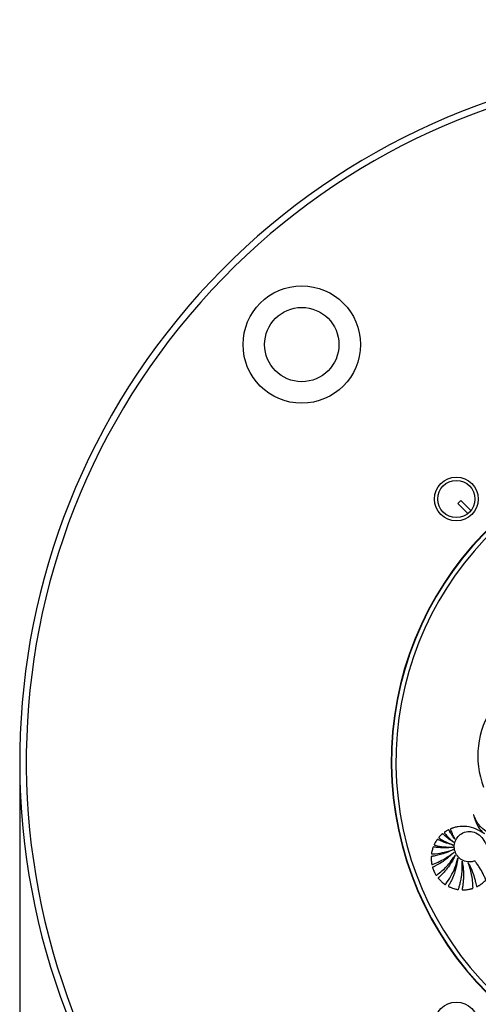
# Paper-space layout 'Surface Plate' of a CAD drawing. Header units: millimetres. Extents: x 2658 to 18042, y 1128 to 16227.
# Tile 25 of 64: x 3246 to 3456, y 10093 to 10544. Entities that reach past the tile are written whole.
import ezdxf

# ---------------------------------------------------------------- set-up
doc = ezdxf.new("R2010")
doc.units = ezdxf.units.MM
doc.layers.add('COMPONENT_GEOMETRY', color=7, linetype='Continuous')
doc.styles.add('SLDTEXTSTYLE1', font='TXT', dxfattribs={"width": 0.75})
doc.dimstyles.new('SLDDIMSTYLE0', dxfattribs={"dimtxt": 100, "dimasz": 6.604, "dimexe": 0, "dimexo": 0.0625, "dimgap": 25, "dimtad": 0, "dimtih": 1, "dimtoh": 1, "dimdec": 0, "dimlfac": 0.5, "dimrnd": 1e-09, "dimzin": 12, "dimdsep": 46, "dimtxsty": 'SLDTEXTSTYLE1', "dimsah": 1, "dimcen": 0.09, "dimadec": 0, "dimazin": 3, "dimtfac": 1, "dimtdec": 0, "dimtofl": 0, "dimtmove": 0, "dimatfit": 3, "dimfxl": 1, "dimfrac": 2, "dimtolj": 1, "dimtzin": 12, "dimarcsym": 0})

# ---------------------------------------------------------------- blocks, each defined once
blk = doc.blocks.new('_D_7')
at = {"layer": 'COMPONENT_GEOMETRY', "color": 7, "ltscale": 2}
for p, q in [((8879.1, 12946.13), (8879.1, 8407.68)), ((3245.77, 10201.36), (3245.77, 8407.68)), ((3245.77, 8414.03), (5914.66, 8414.03)), ((8879.1, 8414.03), (6210.21, 8414.03))]:
    blk.add_line(p, q, dxfattribs=at)
for points in [[(3245.77, 8414.03), (3252.37, 8413.02), (3252.37, 8415.05)], [(8879.1, 8414.03), (8872.5, 8415.05), (8872.5, 8413.02)]]:
    blk.add_solid(points, dxfattribs=at)
at = {"layer": 'COMPONENT_GEOMETRY', "color": 7, "ltscale": 2, "insert": (5914.66, 8463.56), "char_height": 100, "attachment_point": 1, "style": 'SLDTEXTSTYLE1'}
blk.add_mtext('2817', dxfattribs=at)

psp = doc.layouts.new('Surface Plate')

# ---------------------------------------------------------------- linework, layer by layer
at = {"color": 7, "linetype": 'Continuous', "lineweight": 25, "ltscale": 2}
for p, q in [((3447.68, 10323.4), (3446.27, 10321.99)), ((3452.24, 10318.85), (3447.68, 10323.4)), ((3446.27, 10321.99), (3450.82, 10317.43))]:
    psp.add_line(p, q, dxfattribs=at)
at = {"color": 7, "linetype": 'Continuous', "lineweight": 25, "ltscale": 4}
for centre, radius in [((3374.85, 10394.82), 26.88), ((3374.85, 10394.82), 17), ((3445.56, 10324.11), 10.05), ((3445.56, 10324.11), 8.5), ((3445.56, 10083.69), 10.05)]:
    psp.add_circle(centre, radius, dxfattribs=at)
for centre, radius, start, end in [((3565.77, 10203.9), 320, 56.5678, 225), ((3565.77, 10203.9), 317, 57.3009, 225), ((3565.77, 10203.9), 320, 225, 33.4239), ((3565.77, 10203.9), 317, 225, 32.6991), ((3565.77, 10203.9), 150, 91.6933, 358.3067), ((3565.77, 10203.9), 149.82, 91.6649, 358.3351), ((3565.77, 10203.9), 147.82, 92.3895, 357.6105), ((3495.15, 10206.56), 39.76, 145.7235, 201.1432)]:
    psp.add_arc(centre, radius, start, end, dxfattribs=at)
at = {"color": 7, "linetype": 'Continuous', "lineweight": 25, "ltscale": 2}
for points, knots in [([(3453.49, 10179.54), (3453.67, 10178.86), (3454.03, 10177.48), (3454.83, 10175.49), (3455.87, 10173.6), (3456.98, 10172.2), (3457.86, 10171.33), (3458.27, 10171.02), (3458.4, 10170.92)], [0, 0, 0, 0, 0.209784, 0.422933, 0.635761, 0.846743, 0.951153, 1, 1, 1, 1]), ([(3460.1, 10150.85), (3460.24, 10151.13), (3460.47, 10151.61), (3460.64, 10152.4), (3460.88, 10153.37), (3461.18, 10154.86), (3461.54, 10156.97), (3461.82, 10159.21), (3461.99, 10161.08), (3462.08, 10162.15), (3462.09, 10162.64), (3462.1, 10162.78), (3462.11, 10162.85), (3462.11, 10162.9), (3462.11, 10162.92), (3462.12, 10162.97), (3462.16, 10163.01), (3462.23, 10163.06), (3462.38, 10163.15), (3462.54, 10163.32), (3462.7, 10163.48), (3462.8, 10163.58), (3462.84, 10163.63), (3462.86, 10163.65), (3462.86, 10163.66), (3462.87, 10163.66), (3462.87, 10163.67), (3462.87, 10163.67), (3462.87, 10163.67), (3463.15, 10163.99), (3463.6, 10164.72), (3463.93, 10165.96), (3463.88, 10167.17), (3463.38, 10168.68), (3461.99, 10170.26), (3459.6, 10171.72), (3457.48, 10173.2), (3455.93, 10174.87), (3455.04, 10176.19), (3454.39, 10177.39), (3453.9, 10178.43), (3453.63, 10179.13), (3453.5, 10179.5), (3453.49, 10179.54)], [0, 0, 0, 0, 0.02822, 0.047024, 0.072189, 0.117124, 0.182914, 0.263094, 0.318189, 0.351119, 0.358364, 0.361518, 0.363967, 0.364769, 0.365681, 0.366458, 0.368426, 0.370883, 0.374355, 0.383843, 0.39149, 0.394855, 0.396335, 0.396987, 0.397274, 0.3974, 0.397455, 0.397479, 0.39749, 0.397499, 0.435527, 0.473257, 0.509719, 0.541957, 0.613525, 0.690941, 0.79256, 0.84284, 0.893244, 0.933507, 0.964789, 0.996042, 1, 1, 1, 1]), ([(3458.4, 10170.92), (3457.16, 10171.68), (3454.67, 10173.2), (3450.51, 10174.33), (3447.1, 10174.25), (3444.97, 10173.8), (3444.07, 10173.52), (3443.63, 10173.37), (3443.35, 10173.26), (3443.11, 10173.19), (3442.95, 10173.1), (3442.89, 10173.02), (3442.87, 10172.91), (3442.91, 10172.77), (3442.97, 10172.6), (3443.04, 10172.45), (3443.21, 10172.06), (3443.5, 10171.26), (3444.1, 10169.92), (3444.62, 10168.91), (3444.92, 10168.33)], [0, 0, 0, 0, 0.202229, 0.40583, 0.591312, 0.672978, 0.708933, 0.723066, 0.737203, 0.751345, 0.758346, 0.76153, 0.764796, 0.773005, 0.782354, 0.789654, 0.796108, 0.841429, 0.909395, 1, 1, 1, 1]), ([(3444.36, 10166.91), (3443.57, 10167.45), (3442.32, 10168.3), (3440.9, 10169.48), (3440.1, 10170.19), (3439.69, 10170.58), (3439.49, 10170.8), (3439.36, 10170.86), (3439.28, 10170.84), (3439.23, 10170.83), (3439.13, 10170.75), (3438.91, 10170.59), (3438.54, 10170.24), (3438.15, 10169.82), (3437.81, 10169.46), (3437.64, 10169.28), (3437.58, 10169.18), (3437.56, 10169.13), (3437.55, 10169.08), (3437.56, 10169.01), (3437.63, 10168.93), (3437.85, 10168.79), (3438.37, 10168.47), (3439.38, 10167.87), (3441.34, 10166.83), (3443.04, 10166.16), (3444.17, 10165.71)], [0, 0, 0, 0, 0.173667, 0.277701, 0.336774, 0.369433, 0.380571, 0.39028, 0.39292, 0.395812, 0.399929, 0.415802, 0.444961, 0.493447, 0.520917, 0.534753, 0.538746, 0.542045, 0.544886, 0.547523, 0.554857, 0.56349, 0.595044, 0.666572, 0.779172, 1, 1, 1, 1]), ([(3444.92, 10168.33), (3444.57, 10168.81), (3443.94, 10169.66), (3443.21, 10170.81), (3442.75, 10171.58), (3442.5, 10172.03), (3442.33, 10172.31), (3442.25, 10172.52), (3442.14, 10172.63), (3442.09, 10172.65), (3442.04, 10172.66), (3441.77, 10172.6), (3441.35, 10172.32), (3440.85, 10172.02), (3440.48, 10171.77), (3440.27, 10171.64), (3440.15, 10171.54), (3440.1, 10171.47), (3440.08, 10171.4), (3440.1, 10171.33), (3440.17, 10171.21), (3440.39, 10170.94), (3440.83, 10170.39), (3442.13, 10168.96), (3443.39, 10167.8), (3444.36, 10166.91)], [0, 0, 0, 0, 0.127698, 0.23016, 0.296705, 0.322542, 0.341877, 0.367198, 0.371042, 0.374711, 0.378669, 0.383492, 0.434305, 0.485478, 0.510406, 0.531464, 0.538702, 0.544566, 0.549073, 0.554075, 0.560071, 0.580208, 0.62816, 0.714057, 1, 1, 1, 1]), ([(3458.87, 10149.43), (3458.92, 10149.48), (3458.99, 10149.54), (3459.05, 10149.64), (3459.05, 10149.73), (3459, 10149.88), (3458.83, 10150.28), (3458.47, 10151.18), (3457.61, 10153.01), (3456.46, 10155.03), (3455.33, 10156.76), (3454.6, 10157.65), (3454.31, 10158.18), (3453.98, 10158.37), (3453.78, 10158.33), (3453.39, 10158.21), (3452.64, 10158.01), (3451.81, 10157.96), (3451.14, 10157.99), (3450.42, 10158.05), (3448.93, 10158.4), (3446.9, 10159.57), (3445.26, 10161.7), (3444.53, 10164.19), (3444.71, 10166.76), (3445.85, 10169.17), (3447.92, 10171.11), (3450.75, 10172.08), (3453.98, 10171.8), (3456.82, 10169.93), (3458.28, 10167.78), (3459.07, 10166.25), (3459.53, 10165.54), (3460.11, 10164.91), (3460.61, 10164.2), (3460.65, 10163.34), (3460.71, 10162.71), (3460.74, 10162.29), (3460.75, 10162.1), (3460.75, 10162.02), (3460.75, 10161.98), (3460.75, 10161.97), (3460.75, 10161.96), (3460.75, 10161.96), (3460.75, 10161.95), (3460.78, 10161.38), (3460.8, 10160.22), (3460.77, 10158.49), (3460.68, 10156.76), (3460.55, 10155.03), (3460.38, 10153.31), (3460.23, 10151.91), (3460.13, 10151.09), (3460.1, 10150.85)], [0, 0, 0, 0, 0.003297, 0.004451, 0.006013, 0.007636, 0.011934, 0.027751, 0.05586, 0.112253, 0.143271, 0.15814, 0.169338, 0.172814, 0.176034, 0.179185, 0.193339, 0.214276, 0.219972, 0.226844, 0.249998, 0.295821, 0.339794, 0.380454, 0.421963, 0.465245, 0.509563, 0.559447, 0.609406, 0.66537, 0.721796, 0.736556, 0.751316, 0.763526, 0.779318, 0.792631, 0.805356, 0.811072, 0.813587, 0.814694, 0.815181, 0.815395, 0.815489, 0.815531, 0.815549, 0.815563, 0.844179, 0.872842, 0.901542, 0.930254, 0.95894, 0.98755, 1, 1, 1, 1]), ([(3444.17, 10165.71), (3443.13, 10165.98), (3441.46, 10166.41), (3439.48, 10167.14), (3438.27, 10167.66), (3437.57, 10167.97), (3437.18, 10168.18), (3437.03, 10168.26), (3436.94, 10168.27), (3436.9, 10168.27), (3436.85, 10168.26), (3436.79, 10168.21), (3436.71, 10168.09), (3436.6, 10167.93), (3436.41, 10167.66), (3436.11, 10167.19), (3435.79, 10166.65), (3435.56, 10166.21), (3435.47, 10166), (3435.45, 10165.91), (3435.47, 10165.83), (3435.53, 10165.77), (3435.62, 10165.72), (3435.73, 10165.69), (3435.82, 10165.67), (3435.88, 10165.66), (3435.91, 10165.65), (3435.92, 10165.65), (3435.92, 10165.65), (3435.92, 10165.65), (3435.92, 10165.65), (3435.92, 10165.65), (3435.92, 10165.65), (3437.17, 10165.19), (3439.95, 10164.84), (3442.71, 10164.71), (3444.14, 10164.65)], [0, 0, 0, 0, 0.165667, 0.266278, 0.325785, 0.370092, 0.385201, 0.39415, 0.396289, 0.398331, 0.400329, 0.40485, 0.409546, 0.422041, 0.435841, 0.460922, 0.507787, 0.532655, 0.538534, 0.542969, 0.546556, 0.550022, 0.555764, 0.56218, 0.567863, 0.570218, 0.571206, 0.57163, 0.571814, 0.571894, 0.57193, 0.571945, 0.571952, 0.571958, 0.777413, 1, 1, 1, 1]), ([(3444.28, 10163.61), (3442.52, 10162.83), (3439.99, 10161.71), (3436.93, 10160.96), (3435.6, 10160.7), (3434.94, 10160.59), (3434.55, 10160.52), (3434.28, 10160.51), (3434.14, 10160.45), (3434.09, 10160.4), (3434.06, 10160.33), (3434.04, 10160.2), (3434.05, 10159.96), (3434.05, 10159.39), (3434.07, 10158.61), (3434.18, 10157.77), (3434.23, 10157.25), (3434.29, 10157), (3434.33, 10156.91), (3434.38, 10156.86), (3434.44, 10156.83), (3434.57, 10156.82), (3434.71, 10156.88), (3434.84, 10156.93), (3434.89, 10156.96), (3434.91, 10156.97), (3434.92, 10156.97), (3434.92, 10156.97), (3434.93, 10156.97), (3434.93, 10156.97), (3434.93, 10156.97), (3434.93, 10156.97), (3436, 10157.32), (3438.17, 10158.29), (3441.44, 10160.06), (3443.48, 10161.63), (3444.55, 10162.45)], [0, 0, 0, 0, 0.221217, 0.318628, 0.36153, 0.378392, 0.39526, 0.406999, 0.409707, 0.412374, 0.415346, 0.417923, 0.427889, 0.443092, 0.483276, 0.518157, 0.540037, 0.544161, 0.547903, 0.550197, 0.552664, 0.555264, 0.565387, 0.569719, 0.571382, 0.572047, 0.572325, 0.572445, 0.572497, 0.57252, 0.57253, 0.572534, 0.572538, 0.702949, 0.845438, 1, 1, 1, 1]), ([(3444.14, 10164.65), (3442.78, 10164.53), (3440.65, 10164.35), (3438.11, 10164.45), (3436.7, 10164.6), (3435.84, 10164.69), (3435.38, 10164.8), (3435.12, 10164.81), (3435.05, 10164.8), (3435, 10164.78), (3434.96, 10164.74), (3434.91, 10164.64), (3434.83, 10164.44), (3434.68, 10163.96), (3434.47, 10163.23), (3434.32, 10162.46), (3434.21, 10161.99), (3434.2, 10161.8), (3434.21, 10161.74), (3434.24, 10161.69), (3434.28, 10161.66), (3434.4, 10161.61), (3434.54, 10161.62), (3434.67, 10161.64), (3434.72, 10161.65), (3434.74, 10161.65), (3434.75, 10161.65), (3434.76, 10161.65), (3434.76, 10161.65), (3434.76, 10161.65), (3434.76, 10161.65), (3434.76, 10161.65), (3436.28, 10161.62), (3439.52, 10162.15), (3442.63, 10163.1), (3444.28, 10163.61)], [0, 0, 0, 0, 0.181563, 0.281452, 0.336766, 0.368324, 0.39543, 0.400295, 0.402716, 0.404776, 0.406735, 0.410779, 0.419527, 0.434462, 0.477332, 0.519899, 0.538335, 0.541449, 0.544399, 0.546346, 0.54884, 0.551627, 0.562442, 0.56711, 0.56892, 0.56965, 0.569956, 0.570088, 0.570146, 0.570171, 0.570182, 0.570187, 0.57019, 0.771131, 1, 1, 1, 1]), ([(3444.55, 10162.45), (3442.94, 10160.96), (3440.63, 10158.82), (3437.57, 10156.97), (3436.21, 10156.24), (3435.53, 10155.91), (3435.14, 10155.69), (3434.83, 10155.61), (3434.71, 10155.48), (3434.69, 10155.35), (3434.79, 10155.04), (3435.03, 10154.45), (3435.35, 10153.64), (3435.74, 10152.87), (3436.04, 10152.35), (3436.2, 10152.05), (3436.3, 10151.91), (3436.4, 10151.85), (3436.51, 10151.86), (3436.59, 10151.91), (3436.66, 10151.96), (3436.7, 10151.99), (3436.72, 10152.01), (3436.73, 10152.01), (3436.74, 10152.02), (3436.74, 10152.02), (3436.74, 10152.02), (3436.74, 10152.02), (3436.74, 10152.02), (3438.29, 10153.19), (3441.5, 10155.89), (3443.89, 10159.31), (3445.15, 10161.13)], [0, 0, 0, 0, 0.225553, 0.324917, 0.368667, 0.38586, 0.403056, 0.414898, 0.417663, 0.420662, 0.427984, 0.450146, 0.487433, 0.517652, 0.539746, 0.549342, 0.553136, 0.557092, 0.560364, 0.563982, 0.567438, 0.568972, 0.56964, 0.569931, 0.570058, 0.570115, 0.570139, 0.57015, 0.570155, 0.570159, 0.77153, 1, 1, 1, 1]), ([(3445.15, 10161.13), (3444.89, 10160.6), (3444.37, 10159.53), (3443.47, 10157.98), (3442.49, 10156.49), (3441.44, 10155.05), (3440.3, 10153.67), (3439.1, 10152.35), (3438.14, 10151.46), (3437.57, 10150.9), (3437.37, 10150.77), (3437.3, 10150.65), (3437.3, 10150.58), (3437.34, 10150.46), (3437.7, 10150.09), (3438.34, 10149.34), (3439.27, 10148.53), (3439.98, 10147.97), (3440.33, 10147.72), (3440.46, 10147.67), (3440.53, 10147.66), (3440.61, 10147.69), (3440.69, 10147.76), (3440.76, 10147.85), (3440.81, 10147.93), (3440.85, 10147.99), (3440.86, 10148.01), (3440.87, 10148.02), (3440.87, 10148.02), (3440.87, 10148.02), (3440.87, 10148.02), (3440.87, 10148.02), (3440.87, 10148.02), (3441.66, 10149.11), (3443.19, 10151.45), (3445.08, 10155.36), (3445.89, 10158.23), (3446.31, 10159.71)], [0, 0, 0, 0, 0.057426, 0.114826, 0.172212, 0.229592, 0.286977, 0.344377, 0.401806, 0.412893, 0.421478, 0.424076, 0.425858, 0.427738, 0.436263, 0.474569, 0.523369, 0.554574, 0.56231, 0.564903, 0.567089, 0.56915, 0.572812, 0.576881, 0.580591, 0.582187, 0.582872, 0.58317, 0.5833, 0.583357, 0.583382, 0.583394, 0.583398, 0.583402, 0.713102, 0.851978, 1, 1, 1, 1]), ([(3446.31, 10159.71), (3445.88, 10157.35), (3445.26, 10153.95), (3443.8, 10150.51), (3443.11, 10149.07), (3442.72, 10148.34), (3442.38, 10147.68), (3442.07, 10147.26), (3441.95, 10147), (3441.92, 10146.88), (3441.97, 10146.76), (3442.17, 10146.62), (3442.59, 10146.47), (3443.35, 10146.11), (3444.3, 10145.8), (3445.22, 10145.54), (3445.86, 10145.44), (3446.21, 10145.33), (3446.41, 10145.35), (3446.52, 10145.42), (3446.65, 10145.75), (3446.82, 10146.36), (3447.06, 10147.13), (3447.29, 10147.96), (3447.53, 10148.93), (3447.8, 10150.25), (3448.13, 10152.32), (3448.37, 10155.03), (3448.28, 10157.17), (3448.24, 10158.25)], [0, 0, 0, 0, 0.226719, 0.326617, 0.352802, 0.378996, 0.4052, 0.423578, 0.427975, 0.432067, 0.43542, 0.439009, 0.45551, 0.47762, 0.518825, 0.549936, 0.567789, 0.580796, 0.58381, 0.586672, 0.592895, 0.616517, 0.647493, 0.669087, 0.698685, 0.742291, 0.796476, 0.898237, 1, 1, 1, 1]), ([(3448.24, 10158.25), (3448.35, 10157.68), (3448.55, 10156.54), (3448.75, 10154.82), (3448.85, 10153.09), (3448.87, 10151.36), (3448.79, 10149.63), (3448.6, 10147.91), (3448.44, 10146.49), (3448.18, 10145.64), (3448.18, 10145.32), (3448.21, 10145.26), (3448.26, 10145.2), (3448.37, 10145.16), (3448.79, 10145.12), (3449.35, 10145.2), (3450.2, 10145.25), (3451.01, 10145.36), (3451.75, 10145.52), (3452.27, 10145.64), (3452.62, 10145.75), (3452.91, 10145.8), (3453.11, 10145.88), (3453.18, 10145.98), (3453.22, 10146.19), (3453.17, 10146.57), (3453.17, 10147.11), (3453.13, 10147.76), (3453.08, 10148.67), (3452.95, 10149.9), (3452.66, 10151.92), (3452.09, 10154.52), (3451.39, 10156.52), (3451.03, 10157.53)], [0, 0, 0, 0, 0.05771, 0.11539, 0.173053, 0.230709, 0.288371, 0.346051, 0.403765, 0.431524, 0.433822, 0.435859, 0.437913, 0.441817, 0.446383, 0.480892, 0.497729, 0.531857, 0.561892, 0.573691, 0.58549, 0.597662, 0.603357, 0.606247, 0.609835, 0.624207, 0.643874, 0.663907, 0.689821, 0.73464, 0.787656, 0.89382, 1, 1, 1, 1]), ([(3451.03, 10157.53), (3451.61, 10156.4), (3452.71, 10154.29), (3453.69, 10151.47), (3454.23, 10149.43), (3454.54, 10148.06), (3454.67, 10147.23), (3454.75, 10146.77), (3454.79, 10146.7), (3454.84, 10146.66), (3454.92, 10146.64), (3455.02, 10146.66), (3455.14, 10146.72), (3455.35, 10146.85), (3455.66, 10147), (3456.43, 10147.45), (3457.55, 10148.21), (3458.43, 10149.02), (3458.87, 10149.43)], [0, 0, 0, 0, 0.229182, 0.431712, 0.540852, 0.613251, 0.685771, 0.694462, 0.697029, 0.701156, 0.704892, 0.711452, 0.71865, 0.729129, 0.755851, 0.782573, 0.891294, 1, 1, 1, 1])]:
    psp.add_open_spline(points, degree=3, knots=knots, dxfattribs=at)

# ---------------------------------------------------------------- dimensions: what is measured, and where the dimension line sits
at = {"layer": 'COMPONENT_GEOMETRY', "color": 7, "ltscale": 2}
dim = psp.add_linear_dim(base=(3245.77, 8414.03), p1=(8879.1, 12948.67), p2=(3245.77, 10203.9), dimstyle='SLDDIMSTYLE0', dxfattribs=at)
dim.commit()
dim.dimension.update_dxf_attribs({"geometry": '_D_7', "text_midpoint": (6062.44, 8414.03), "dimtype": 160})

doc.saveas('drawing.dxf')
